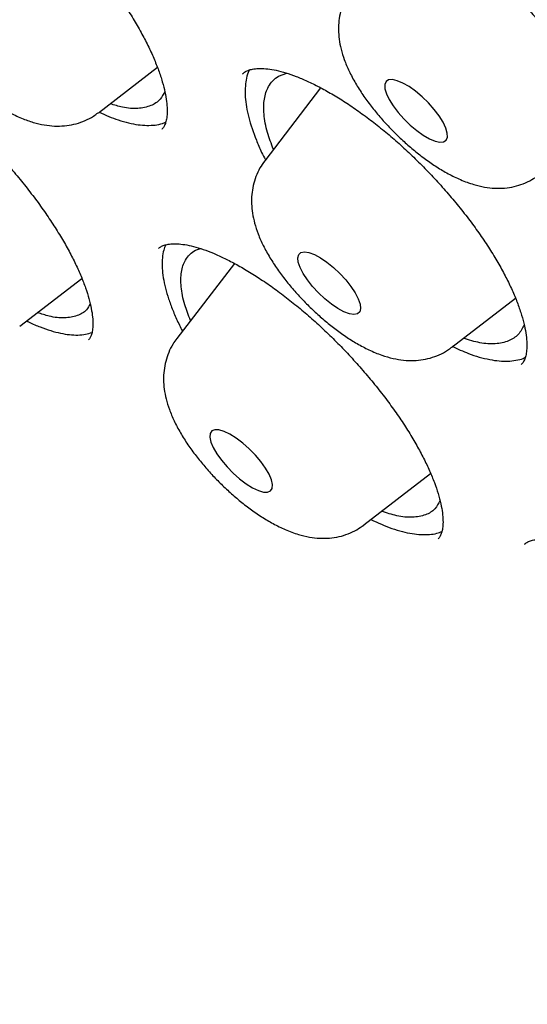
# Model space of a CAD drawing. Header units: millimetres. Extents: x 8 to 1577, y 12 to 2536.
# Tile 40 of 108: x 1325.64 to 1330.48, y 881.24 to 890.63. Entities that reach past the tile are written whole.
import ezdxf

# ---------------------------------------------------------------- set-up
doc = ezdxf.new("R2010")
doc.units = ezdxf.units.MM

msp = doc.modelspace()

# ---------------------------------------------------------------- linework, layer by layer
at = {"color": 7, "linetype": 'Continuous', "lineweight": 30}
for p, q in [((1326.3936, 889.7388), (1326.9553, 890.1721)), ((1328.1106, 890.0878), (1328.1888, 890.1158)), ((1328.5108, 889.9767), (1327.9784, 889.2818)), ((1326.9717, 888.4515), (1326.9678, 888.4467)), ((1327.3183, 888.4292), (1327.3663, 888.4446)), ((1327.6887, 888.3033), (1327.1406, 887.5879)), ((1325.6451, 887.7034), (1326.2367, 888.1597)), ((1329.7614, 887.5047), (1330.3664, 887.9714)), ((1328.9235, 885.8108), (1329.5587, 886.3007))]:
    msp.add_line(p, q, dxfattribs=at)
at = {"color": 7, "linetype": 'Continuous', "lineweight": 30, "flags": 128}
for points in [[(1329.4259, 889.5689), (1329.488, 889.5246), (1329.5471, 889.4905), (1329.6007, 889.4679), (1329.6464, 889.458), (1329.6822, 889.4611), (1329.7065, 889.4771), (1329.7184, 889.5053), (1329.7172, 889.5444), (1329.703, 889.5928), (1329.6765, 889.6483), (1329.6387, 889.7086), (1329.5915, 889.7709), (1329.5367, 889.8326), (1329.4768, 889.8909), (1329.4145, 889.9433), (1329.3524, 889.9876), (1329.2933, 890.0217), (1329.2397, 890.0442), (1329.194, 890.0542), (1329.1582, 890.0511), (1329.1338, 890.0351), (1329.122, 890.0069), (1329.1232, 889.9678), (1329.1373, 889.9194), (1329.1639, 889.8638), (1329.2016, 889.8036), (1329.2489, 889.7413), (1329.3037, 889.6796), (1329.3635, 889.6213), (1329.4259, 889.5689)], [(1328.5709, 888.3138), (1328.6334, 888.2632), (1328.6941, 888.2061), (1328.7504, 888.145), (1328.7998, 888.0826), (1328.8401, 888.0216), (1328.8695, 887.9647), (1328.8869, 887.9143), (1328.8913, 887.8726), (1328.8827, 887.8416), (1328.8614, 887.8225), (1328.8284, 887.8161), (1328.785, 887.8228), (1328.7331, 887.8423), (1328.6752, 887.8736), (1328.6136, 887.9155), (1328.551, 887.9661), (1328.4903, 888.0232), (1328.434, 888.0843), (1328.3846, 888.1467), (1328.3443, 888.2077), (1328.3149, 888.2646), (1328.2975, 888.315), (1328.2931, 888.3566), (1328.3017, 888.3877), (1328.323, 888.4068), (1328.3561, 888.4132), (1328.3995, 888.4065), (1328.4513, 888.387), (1328.5093, 888.3557), (1328.5709, 888.3138)], [(1327.8016, 886.2029), (1327.862, 886.1652), (1327.9178, 886.1387), (1327.9663, 886.1245), (1328.0056, 886.1232), (1328.0339, 886.135), (1328.05, 886.1592), (1328.0532, 886.1949), (1328.0433, 886.2404), (1328.0208, 886.2938), (1327.9866, 886.3527), (1327.9423, 886.4147), (1327.8898, 886.4769), (1327.8313, 886.5366), (1327.7695, 886.5913), (1327.7071, 886.6385), (1327.6466, 886.6762), (1327.5909, 886.7027), (1327.5424, 886.7169), (1327.5031, 886.7182), (1327.4747, 886.7064), (1327.4586, 886.6822), (1327.4555, 886.6465), (1327.4654, 886.601), (1327.4879, 886.5476), (1327.522, 886.4887), (1327.5664, 886.4267), (1327.6189, 886.3646), (1327.6773, 886.3048), (1327.7391, 886.2502), (1327.8016, 886.2029)]]:
    msp.add_lwpolyline(points, dxfattribs=at)
at = {"color": 7, "linetype": 'Continuous', "lineweight": 30}
for points, knots in [([(1306.8673, 906.0963), (1306.8165, 906.047), (1306.7202, 905.9535), (1306.5984, 905.8247), (1306.5022, 905.7178), (1306.4215, 905.6238), (1306.3533, 905.541), (1306.2936, 905.4659), (1306.2373, 905.3925), (1306.183, 905.3194), (1306.1281, 905.2427), (1306.0705, 905.1594), (1306.0114, 905.0702), (1305.9554, 904.9819), (1305.907, 904.9025), (1305.8663, 904.8333), (1305.8289, 904.7679), (1305.7872, 904.6927), (1305.7376, 904.5993), (1305.68, 904.4853), (1305.6213, 904.362), (1305.5644, 904.2345), (1305.5118, 904.1087), (1305.4553, 903.9647), (1305.3972, 903.8041), (1305.3399, 903.6292), (1305.2916, 903.4665), (1305.2503, 903.3138), (1305.2139, 903.1663), (1305.1807, 903.018), (1305.15, 902.8654), (1305.1229, 902.7144), (1305.0984, 902.5599), (1305.0761, 902.3984), (1305.0551, 902.2184), (1305.0365, 902.0191), (1305.0227, 901.8197), (1305.0138, 901.6325), (1305.0091, 901.4703), (1305.007, 901.3254), (1305.007, 901.1986), (1305.0082, 901.0876), (1305.0107, 900.9636), (1305.0155, 900.8143), (1305.0244, 900.6296), (1305.0393, 900.3985), (1305.0635, 900.1142), (1305.1015, 899.7694), (1305.1541, 899.3855), (1305.2099, 899.0464), (1305.2621, 898.7643), (1305.3032, 898.5572), (1305.3452, 898.3574), (1305.3857, 898.1752), (1305.4228, 898.0152), (1305.4558, 897.8779), (1305.484, 897.7637), (1305.5069, 897.6729), (1305.5248, 897.6032), (1305.5411, 897.5409), (1305.5596, 897.4705), (1305.5841, 897.3789), (1305.6153, 897.2646), (1305.6553, 897.1215), (1305.7048, 896.9494), (1305.7622, 896.7559), (1305.8235, 896.5559), (1305.886, 896.3585), (1305.9742, 896.0871), (1306.0898, 895.7467), (1306.2346, 895.3418), (1306.3814, 894.9497), (1306.5368, 894.5518), (1306.7079, 894.1309), (1306.9003, 893.6763), (1307.1155, 893.1878), (1307.3567, 892.6618), (1307.6075, 892.1363), (1307.8628, 891.6199), (1308.1102, 891.1351), (1308.3568, 890.6654), (1308.5969, 890.2199), (1308.828, 889.8011), (1309.0478, 889.411), (1309.2363, 889.0826), (1309.3942, 888.8115), (1309.5194, 888.5989), (1309.6238, 888.4233), (1309.6991, 888.2974), (1309.7553, 888.204), (1309.8067, 888.1188), (1309.8706, 888.0133), (1309.9527, 887.8785), (1310.0543, 887.7129), (1310.1766, 887.5149), (1310.3184, 887.2875), (1310.4803, 887.0305), (1310.6606, 886.7476), (1310.9409, 886.313), (1311.3193, 885.7381), (1311.8276, 884.9866), (1312.3752, 884.1996), (1312.9628, 883.3792), (1313.6096, 882.5006), (1314.3194, 881.5641), (1315.0975, 880.5689), (1315.8889, 879.5862), (1316.6932, 878.6156), (1317.5087, 877.6584), (1318.3835, 876.6588), (1319.3228, 875.6157), (1320.3318, 874.5292), (1321.3604, 873.4546), (1322.4131, 872.3871), (1323.4883, 871.329), (1324.5842, 870.2825), (1325.6922, 869.256), (1326.8105, 868.2514), (1327.8592, 867.3384), (1328.8414, 866.5075), (1329.7612, 865.7495), (1330.7022, 864.9953), (1331.6632, 864.2469), (1332.6059, 863.5343), (1333.5201, 862.8637), (1334.3925, 862.2423), (1335.2462, 861.652), (1335.9285, 861.1944), (1336.4466, 860.8547), (1336.8073, 860.6216), (1337.1631, 860.3949), (1337.5056, 860.1798), (1337.8213, 859.9843), (1338.0967, 859.816), (1338.3149, 859.6841), (1338.4818, 859.5841), (1338.6119, 859.5066), (1338.7426, 859.4292), (1338.8936, 859.3404), (1339.0746, 859.2347), (1339.2833, 859.114), (1339.5147, 858.9816), (1339.7654, 858.84), (1340.0753, 858.6672), (1340.4496, 858.4622), (1340.8931, 858.2249), (1341.3684, 857.9772), (1341.8745, 857.7212), (1342.4231, 857.4527), (1342.987, 857.1873), (1343.5405, 856.9377), (1344.0468, 856.7189), (1344.5071, 856.528), (1344.9226, 856.3627), (1345.2947, 856.2204), (1345.663, 856.0848), (1346.0444, 855.9503), (1346.4562, 855.8124), (1346.8783, 855.679), (1347.2016, 855.5836), (1347.4191, 855.5223), (1347.5228, 855.4937), (1347.6114, 855.4697), (1347.6851, 855.45), (1347.7456, 855.4341), (1347.8035, 855.4191), (1347.8703, 855.4019), (1347.9658, 855.3777), (1348.0947, 855.3459), (1348.2601, 855.3064), (1348.4554, 855.2618), (1348.6793, 855.2134), (1348.961, 855.1565), (1349.2784, 855.0986), (1349.6102, 855.0455), (1349.9085, 855.0043), (1350.1745, 854.9729), (1350.4094, 854.9496), (1350.6135, 854.9328), (1350.7917, 854.9209), (1350.948, 854.9126), (1351.0877, 854.907), (1351.2162, 854.9033), (1351.345, 854.901), (1351.4855, 854.9003), (1351.6438, 854.9016), (1351.82, 854.9061), (1352.0449, 854.9161), (1352.3165, 854.9353), (1352.6324, 854.969), (1352.96, 855.017), (1353.2959, 855.0814), (1353.587, 855.1519), (1353.834, 855.2227), (1354.0271, 855.2849), (1354.203, 855.3478), (1354.3572, 855.408), (1354.4926, 855.4651), (1354.6732, 855.5462), (1354.9071, 855.6625), (1355.1328, 855.7918), (1355.293, 855.8926), (1355.3841, 855.9527), (1355.4568, 856.0027), (1355.5201, 856.0474), (1355.583, 856.0931), (1355.6573, 856.1489), (1355.7269, 856.2031), (1355.786, 856.2506), (1355.8299, 856.2868), (1355.868, 856.3187), (1355.9014, 856.3471), (1355.936, 856.3771), (1355.9817, 856.4173), (1356.0457, 856.4751), (1356.1299, 856.5538), (1356.2316, 856.6529), (1356.3036, 856.728), (1356.3427, 856.7688)], [0, 0, 0, 0, 0.003761, 0.007132, 0.010107, 0.012622, 0.01467, 0.016524, 0.018359, 0.020292, 0.022127, 0.024258, 0.026663, 0.02892, 0.030859, 0.032482, 0.033892, 0.035456, 0.037836, 0.040552, 0.043574, 0.046575, 0.049465, 0.052243, 0.056386, 0.060246, 0.063816, 0.067012, 0.070134, 0.073272, 0.076426, 0.079721, 0.082667, 0.085945, 0.089555, 0.093496, 0.097761, 0.101193, 0.10427, 0.10699, 0.109356, 0.111366, 0.113168, 0.116229, 0.119592, 0.123255, 0.128726, 0.134759, 0.141354, 0.148511, 0.151907, 0.155413, 0.158735, 0.16168, 0.164247, 0.166436, 0.168249, 0.169684, 0.170742, 0.171545, 0.172633, 0.174071, 0.17586, 0.177999, 0.180756, 0.183855, 0.186924, 0.189918, 0.192836, 0.19919, 0.205156, 0.210735, 0.21633, 0.22238, 0.228764, 0.235588, 0.242849, 0.250549, 0.257107, 0.263773, 0.270016, 0.275803, 0.281376, 0.286449, 0.291021, 0.294122, 0.296934, 0.299221, 0.300879, 0.301771, 0.302802, 0.30415, 0.305812, 0.307961, 0.310477, 0.313361, 0.316612, 0.32023, 0.324065, 0.333015, 0.341831, 0.352149, 0.362277, 0.372213, 0.384588, 0.396774, 0.408832, 0.420764, 0.432568, 0.444245, 0.457913, 0.471578, 0.485243, 0.498908, 0.512821, 0.526734, 0.540649, 0.554564, 0.56848, 0.579519, 0.590797, 0.602314, 0.61407, 0.626066, 0.636947, 0.647732, 0.65829, 0.668621, 0.673185, 0.677703, 0.682176, 0.686599, 0.690661, 0.694157, 0.697089, 0.698991, 0.700547, 0.702073, 0.704007, 0.706351, 0.709052, 0.712072, 0.71532, 0.718797, 0.724159, 0.729987, 0.736282, 0.743044, 0.750264, 0.758475, 0.76612, 0.773199, 0.779711, 0.785657, 0.791034, 0.795844, 0.801781, 0.807887, 0.814266, 0.820918, 0.822756, 0.82437, 0.825754, 0.826907, 0.827829, 0.828602, 0.829633, 0.830978, 0.833114, 0.835746, 0.838875, 0.842501, 0.846613, 0.852696, 0.858292, 0.863401, 0.868022, 0.872154, 0.875798, 0.878912, 0.881737, 0.884285, 0.886555, 0.888819, 0.891412, 0.894373, 0.897705, 0.901406, 0.907282, 0.913569, 0.920222, 0.927241, 0.934574, 0.938971, 0.943317, 0.947267, 0.950773, 0.953834, 0.956649, 0.963425, 0.970404, 0.973008, 0.975289, 0.977201, 0.978438, 0.980014, 0.981929, 0.984073, 0.985358, 0.986492, 0.987475, 0.988309, 0.989063, 0.990121, 0.991834, 0.994051, 0.996773, 1, 1, 1, 1]), ([(1307.8095, 903.9301), (1307.8517, 903.9658), (1307.9547, 904.0531), (1308.1312, 904.1791), (1308.3371, 904.3098), (1308.554, 904.4288), (1308.7812, 904.5367), (1309.0187, 904.6332), (1309.2663, 904.7184), (1309.524, 904.7922), (1309.7916, 904.8548), (1310.0691, 904.9061), (1310.3563, 904.946), (1310.6533, 904.9747), (1310.9598, 904.992), (1311.2758, 904.9979), (1311.6011, 904.9926), (1311.9356, 904.9758), (1312.2793, 904.9477), (1312.6319, 904.9081), (1312.9933, 904.8572), (1313.3633, 904.7948), (1313.7417, 904.7211), (1314.1285, 904.636), (1314.5232, 904.5396), (1314.9259, 904.4318), (1315.3363, 904.3128), (1315.7542, 904.1825), (1316.1794, 904.0411), (1316.6116, 903.8885), (1317.0507, 903.7248), (1317.4964, 903.5501), (1317.9486, 903.3645), (1318.407, 903.1681), (1318.8713, 902.9609), (1319.3414, 902.743), (1319.817, 902.5146), (1320.2979, 902.2757), (1320.7839, 902.0265), (1321.2746, 901.767), (1321.77, 901.4975), (1322.2696, 901.2179), (1322.7733, 900.9286), (1323.2809, 900.6294), (1323.7921, 900.3208), (1324.3066, 900.0027), (1324.8242, 899.6753), (1325.3446, 899.3388), (1325.8676, 898.9933), (1326.393, 898.6391), (1326.9205, 898.2762), (1327.4498, 897.9048), (1327.9807, 897.5252), (1328.5129, 897.1375), (1329.0461, 896.7418), (1329.5802, 896.3385), (1330.1148, 895.9276), (1330.6498, 895.5094), (1331.1847, 895.084), (1331.7195, 894.6517), (1332.2538, 894.2127), (1332.7873, 893.7671), (1333.3199, 893.3153), (1333.8512, 892.8573), (1334.3811, 892.3935), (1334.9092, 891.924), (1335.4353, 891.4491), (1335.9592, 890.969), (1336.4805, 890.4839), (1336.9991, 889.9941), (1337.5148, 889.4997), (1338.0271, 889.0011), (1338.536, 888.4985), (1339.0412, 887.992), (1339.5424, 887.482), (1340.0394, 886.9687), (1340.5319, 886.4524), (1341.0198, 885.9332), (1341.5027, 885.4114), (1341.9805, 884.8873), (1342.453, 884.3612), (1342.9198, 883.8332), (1343.3808, 883.3037), (1343.8358, 882.7728), (1344.2845, 882.2409), (1344.7268, 881.7082), (1345.1624, 881.1749), (1345.591, 880.6413), (1346.0126, 880.1077), (1346.4269, 879.5743), (1346.8337, 879.0414), (1347.2329, 878.5092), (1347.6241, 877.978), (1348.0073, 877.448), (1348.3822, 876.9195), (1348.7488, 876.3928), (1349.1067, 875.868), (1349.4559, 875.3456), (1349.7961, 874.8256), (1350.1272, 874.3083), (1350.4491, 873.7941), (1350.7616, 873.2832), (1351.0645, 872.7757), (1351.3577, 872.272), (1351.6411, 871.7723), (1351.9146, 871.2768), (1352.1779, 870.7858), (1352.431, 870.2995), (1352.6738, 869.8182), (1352.9061, 869.342), (1353.1279, 868.8713), (1353.339, 868.4063), (1353.5393, 867.9471), (1353.7288, 867.4941), (1353.9074, 867.0474), (1354.075, 866.6072), (1354.2314, 866.1739), (1354.3767, 865.7475), (1354.5109, 865.3284), (1354.6337, 864.9166), (1354.7452, 864.5125), (1354.8454, 864.1163), (1354.9343, 863.728), (1355.0117, 863.348), (1355.0777, 862.9763), (1355.1323, 862.6133), (1355.1754, 862.259), (1355.2071, 861.9137), (1355.2274, 861.5774), (1355.2363, 861.2504), (1355.2339, 860.9328), (1355.2201, 860.6246), (1355.195, 860.3262), (1355.1586, 860.0374), (1355.111, 859.7585), (1355.0522, 859.4894), (1354.9821, 859.2304), (1354.9009, 858.9813), (1354.8085, 858.7424), (1354.7048, 858.5135), (1354.5899, 858.295), (1354.4641, 858.0864), (1354.3257, 857.8895), (1354.2283, 857.7608), (1354.174, 857.7009), (1354.173, 857.6998)], [0, 0, 0, 0, 0.004999, 0.012211, 0.019409, 0.026591, 0.033754, 0.040896, 0.048018, 0.055121, 0.062207, 0.069278, 0.076337, 0.083385, 0.090426, 0.09746, 0.10449, 0.111516, 0.118541, 0.125565, 0.132588, 0.139611, 0.146634, 0.153659, 0.160684, 0.167711, 0.174739, 0.181769, 0.1888, 0.195833, 0.202867, 0.209902, 0.216939, 0.223977, 0.231017, 0.238058, 0.2451, 0.252143, 0.259187, 0.266233, 0.273279, 0.280326, 0.287374, 0.294423, 0.301472, 0.308522, 0.315573, 0.322624, 0.329676, 0.336729, 0.343782, 0.350836, 0.35789, 0.364944, 0.371999, 0.379054, 0.386109, 0.393165, 0.400221, 0.407277, 0.414334, 0.421391, 0.428448, 0.435505, 0.442562, 0.449619, 0.456677, 0.463735, 0.470792, 0.47785, 0.484908, 0.491966, 0.499024, 0.506082, 0.51314, 0.520198, 0.527255, 0.534313, 0.541371, 0.548429, 0.555486, 0.562544, 0.569601, 0.576658, 0.583715, 0.590772, 0.597829, 0.604885, 0.611941, 0.618997, 0.626053, 0.633108, 0.640163, 0.647218, 0.654272, 0.661326, 0.668379, 0.675432, 0.682484, 0.689536, 0.696587, 0.703637, 0.710687, 0.717737, 0.724785, 0.731833, 0.738879, 0.745925, 0.75297, 0.760014, 0.767056, 0.774098, 0.781138, 0.788177, 0.795215, 0.802252, 0.809286, 0.81632, 0.823352, 0.830382, 0.837411, 0.844438, 0.851464, 0.858489, 0.865512, 0.872534, 0.879556, 0.886578, 0.893599, 0.900622, 0.907647, 0.914674, 0.921705, 0.928742, 0.935787, 0.942841, 0.949908, 0.956988, 0.964085, 0.971201, 0.978336, 0.985493, 0.992669, 0.999863, 1, 1, 1, 1]), ([(1307.5851, 903.3472), (1307.5789, 903.3401), (1307.5178, 903.2705), (1307.4124, 903.1282), (1307.27, 902.9196), (1307.14, 902.6994), (1307.0211, 902.4687), (1306.9138, 902.2275), (1306.818, 901.9758), (1306.7338, 901.7137), (1306.6612, 901.4413), (1306.6005, 901.1588), (1306.5516, 900.8663), (1306.5146, 900.5641), (1306.4894, 900.2522), (1306.4762, 899.9308), (1306.475, 899.6003), (1306.4856, 899.2607), (1306.5082, 898.9122), (1306.5427, 898.5551), (1306.5889, 898.1896), (1306.647, 897.8157), (1306.7169, 897.4338), (1306.7984, 897.0441), (1306.8915, 896.6466), (1306.9963, 896.2416), (1307.1125, 895.8293), (1307.2402, 895.4099), (1307.3792, 894.9836), (1307.5295, 894.5505), (1307.691, 894.1109), (1307.8637, 893.665), (1308.0473, 893.2129), (1308.2419, 892.755), (1308.4473, 892.2913), (1308.6634, 891.8222), (1308.8901, 891.3477), (1309.1274, 890.8682), (1309.375, 890.3839), (1309.6329, 889.895), (1309.9009, 889.4017), (1310.1789, 888.9043), (1310.4668, 888.4029), (1310.7644, 887.8979), (1311.0717, 887.3894), (1311.3883, 886.8778), (1311.7143, 886.3631), (1312.0494, 885.8458), (1312.3934, 885.3259), (1312.7463, 884.8039), (1313.1078, 884.2798), (1313.4778, 883.754), (1313.856, 883.2268), (1314.2424, 882.6983), (1314.6366, 882.1688), (1315.0386, 881.6386), (1315.4482, 881.1079), (1315.865, 880.5769), (1316.2891, 880.046), (1316.72, 879.5154), (1317.1577, 878.9853), (1317.6019, 878.456), (1318.0524, 877.9277), (1318.509, 877.4007), (1318.9715, 876.8752), (1319.4397, 876.3516), (1319.9132, 875.8299), (1320.392, 875.3106), (1320.8758, 874.7938), (1321.3642, 874.2798), (1321.8572, 873.7688), (1322.3545, 873.2611), (1322.8558, 872.7569), (1323.3609, 872.2564), (1323.8695, 871.76), (1324.3815, 871.2678), (1324.8965, 870.7801), (1325.4143, 870.297), (1325.9347, 869.8189), (1326.4575, 869.346), (1326.9823, 868.8785), (1327.5089, 868.4165), (1328.0371, 867.9605), (1328.5666, 867.5104), (1329.0971, 867.0667), (1329.6285, 866.6294), (1330.1604, 866.1988), (1330.6927, 865.7751), (1331.2249, 865.3585), (1331.757, 864.9492), (1332.2887, 864.5474), (1332.8196, 864.1533), (1333.3495, 863.7671), (1333.8783, 863.389), (1334.4055, 863.0191), (1334.9311, 862.6576), (1335.4547, 862.3047), (1335.9761, 861.9605), (1336.495, 861.6253), (1337.0112, 861.2992), (1337.5245, 860.9824), (1338.0346, 860.6749), (1338.5413, 860.377), (1339.0443, 860.0888), (1339.5433, 859.8104), (1340.0383, 859.542), (1340.5289, 859.2836), (1341.0149, 859.0355), (1341.4961, 858.7978), (1341.9722, 858.5705), (1342.443, 858.3538), (1342.9084, 858.1477), (1343.3681, 857.9525), (1343.8219, 857.7681), (1344.2695, 857.5947), (1344.7109, 857.4323), (1345.1457, 857.2812), (1345.5738, 857.1412), (1345.995, 857.0126), (1346.409, 856.8953), (1346.8158, 856.7895), (1347.2151, 856.6953), (1347.6068, 856.6126), (1347.9905, 856.5416), (1348.3663, 856.4823), (1348.7339, 856.4347), (1349.0931, 856.3989), (1349.4437, 856.375), (1349.7855, 856.363), (1350.1185, 856.3629), (1350.4423, 856.3747), (1350.7568, 856.3985), (1351.0617, 856.4343), (1351.357, 856.482), (1351.6424, 856.5417), (1351.9177, 856.6132), (1352.1828, 856.6965), (1352.4374, 856.7916), (1352.6813, 856.8983), (1352.9145, 857.0166), (1353.1371, 857.1461), (1353.3478, 857.2878), (1353.4992, 857.3992), (1353.5768, 857.4669), (1353.5916, 857.4798)], [0, 0, 0, 0, 0.000796, 0.007771, 0.014753, 0.021745, 0.028751, 0.035773, 0.042812, 0.04987, 0.056945, 0.064036, 0.071142, 0.078262, 0.085392, 0.09253, 0.099676, 0.106827, 0.113982, 0.12114, 0.128299, 0.135458, 0.142618, 0.149777, 0.156935, 0.164092, 0.171248, 0.178402, 0.185554, 0.192706, 0.199855, 0.207003, 0.21415, 0.221295, 0.228439, 0.235582, 0.242723, 0.249863, 0.257003, 0.264141, 0.271278, 0.278414, 0.285549, 0.292683, 0.299817, 0.30695, 0.314082, 0.321214, 0.328345, 0.335475, 0.342605, 0.349735, 0.356864, 0.363992, 0.37112, 0.378248, 0.385376, 0.392503, 0.39963, 0.406756, 0.413883, 0.421009, 0.428135, 0.435261, 0.442386, 0.449512, 0.456637, 0.463762, 0.470888, 0.478013, 0.485138, 0.492263, 0.499388, 0.506513, 0.513638, 0.520763, 0.527888, 0.535013, 0.542138, 0.549263, 0.556388, 0.563514, 0.57064, 0.577765, 0.584891, 0.592017, 0.599144, 0.60627, 0.613397, 0.620524, 0.627651, 0.634779, 0.641907, 0.649035, 0.656164, 0.663293, 0.670423, 0.677553, 0.684684, 0.691815, 0.698947, 0.70608, 0.713213, 0.720347, 0.727482, 0.734617, 0.741754, 0.748891, 0.75603, 0.763169, 0.77031, 0.777452, 0.784595, 0.79174, 0.798886, 0.806033, 0.813182, 0.820332, 0.827484, 0.834638, 0.841793, 0.848949, 0.856107, 0.863267, 0.870427, 0.877588, 0.88475, 0.891911, 0.89907, 0.906228, 0.913381, 0.92053, 0.927673, 0.934807, 0.94193, 0.949041, 0.956138, 0.963218, 0.97028, 0.977325, 0.984351, 0.99136, 0.998355, 1, 1, 1, 1]), ([(1324.379, 892.3848), (1324.3803, 892.3863), (1324.3886, 892.3964), (1324.4075, 892.4078), (1324.443, 892.4226), (1324.4892, 892.4317), (1324.5479, 892.4342), (1324.6194, 892.4279), (1324.7006, 892.4119), (1324.7903, 892.3856), (1324.8882, 892.3486), (1324.9935, 892.301), (1325.1064, 892.2423), (1325.2257, 892.1725), (1325.35, 892.0922), (1325.4772, 892.0021), (1325.6056, 891.9035), (1325.7332, 891.7975), (1325.8587, 891.6852), (1325.9819, 891.567), (1326.1029, 891.4431), (1326.2211, 891.3136), (1326.3355, 891.1799), (1326.4445, 891.0436), (1326.5467, 890.9062), (1326.641, 890.7695), (1326.7262, 890.6352), (1326.8016, 890.5048), (1326.867, 890.3788), (1326.9227, 890.2577), (1326.9684, 890.1422), (1327.004, 890.0339), (1327.0292, 889.9343), (1327.0443, 889.8451), (1327.0499, 889.7678), (1327.0473, 889.7035), (1327.0382, 889.6531), (1327.0246, 889.616), (1327.0112, 889.5923), (1327.0007, 889.5824), (1326.9965, 889.5786)], [0, 0, 0, 0, 0.005866, 0.039319, 0.066849, 0.092602, 0.119936, 0.146321, 0.172371, 0.198307, 0.22395, 0.249945, 0.27663, 0.303857, 0.331455, 0.359241, 0.387006, 0.414565, 0.441812, 0.46887, 0.496259, 0.523968, 0.551905, 0.579958, 0.607981, 0.635842, 0.663441, 0.690701, 0.717618, 0.744581, 0.771582, 0.798514, 0.825265, 0.851729, 0.87783, 0.903578, 0.929163, 0.954892, 0.982346, 1, 1, 1, 1]), ([(1328.5927, 891.758), (1328.6022, 891.7667), (1328.6196, 891.7825), (1328.6591, 891.7998), (1328.7081, 891.8122), (1328.7699, 891.8177), (1328.8446, 891.8146), (1328.929, 891.8019), (1329.0225, 891.7788), (1329.124, 891.7451), (1329.2319, 891.7007), (1329.3458, 891.6455), (1329.465, 891.5799), (1329.5894, 891.5036), (1329.718, 891.4168), (1329.8489, 891.3206), (1329.9802, 891.2159), (1330.11, 891.1043), (1330.2364, 890.9872), (1330.3585, 890.8656), (1330.4762, 890.7397), (1330.5897, 890.6096), (1330.6984, 890.4758), (1330.801, 890.3397), (1330.8961, 890.2031), (1330.9826, 890.0677), (1331.0595, 889.9354), (1331.1259, 889.8078), (1331.1813, 889.6863), (1331.2261, 889.5712), (1331.2606, 889.4631), (1331.2847, 889.3628), (1331.2988, 889.272), (1331.3034, 889.192), (1331.2995, 889.1241), (1331.2888, 889.0689), (1331.2726, 889.0265), (1331.2571, 888.9997), (1331.2447, 888.9881), (1331.2401, 888.9838)], [0, 0, 0, 0, 0.033834, 0.061737, 0.087881, 0.115628, 0.142476, 0.16905, 0.195576, 0.222097, 0.248579, 0.274841, 0.301469, 0.328684, 0.35634, 0.384272, 0.412304, 0.440212, 0.467849, 0.495127, 0.522259, 0.549773, 0.577565, 0.605538, 0.633571, 0.6615, 0.689203, 0.716578, 0.743537, 0.770165, 0.796867, 0.823538, 0.850106, 0.87652, 0.902806, 0.929106, 0.955774, 0.983755, 1, 1, 1, 1]), ([(1324.6116, 891.5141), (1324.6, 891.4993), (1324.5695, 891.4602), (1324.5341, 891.3887), (1324.5045, 891.3038), (1324.4879, 891.2166), (1324.4829, 891.128), (1324.489, 891.0373), (1324.5066, 890.9431), (1324.5367, 890.8429), (1324.581, 890.7356), (1324.6393, 890.624), (1324.7092, 890.5123), (1324.7867, 890.4046), (1324.8702, 890.3014), (1324.9589, 890.2026), (1325.0522, 890.1084), (1325.1494, 890.0193), (1325.25, 889.9359), (1325.3538, 889.8588), (1325.4612, 889.7885), (1325.5735, 889.7258), (1325.6869, 889.6749), (1325.7973, 889.6386), (1325.9004, 889.6174), (1325.9978, 889.6096), (1326.0915, 889.6146), (1326.1819, 889.6319), (1326.2679, 889.6625), (1326.3389, 889.698), (1326.3769, 889.7283), (1326.3911, 889.7396)], [0, 0, 0, 0, 0.0177234, 0.0466791, 0.0752488, 0.1038598, 0.1330334, 0.1634617, 0.1960848, 0.2320624, 0.2722005, 0.3152595, 0.3573859, 0.3978663, 0.4371326, 0.4756765, 0.5138896, 0.5521012, 0.5905426, 0.6295559, 0.6695969, 0.7113102, 0.7555948, 0.7960509, 0.8319334, 0.8646487, 0.895468, 0.9251671, 0.9542182, 0.9829136, 1, 1, 1, 1]), ([(1328.8069, 890.9212), (1328.794, 890.9042), (1328.7624, 890.8627), (1328.7267, 890.7886), (1328.6983, 890.7035), (1328.6828, 890.6162), (1328.6787, 890.5274), (1328.6859, 890.4365), (1328.7044, 890.3418), (1328.7357, 890.241), (1328.7813, 890.1332), (1328.8408, 890.0214), (1328.9115, 889.91), (1328.9896, 889.8026), (1329.0736, 889.6998), (1329.1627, 889.6014), (1329.2563, 889.5077), (1329.3543, 889.4182), (1329.4218, 889.364), (1329.456, 889.3366)], [0, 0, 0, 0, 0.033929, 0.08256, 0.130601, 0.17878, 0.227996, 0.279443, 0.334743, 0.395858, 0.463977, 0.536511, 0.607137, 0.675025, 0.740949, 0.805721, 0.869989, 0.934301, 1, 1, 1, 1]), ([(1323.6767, 890.3799), (1323.6795, 890.3826), (1323.6876, 890.3903), (1323.7089, 890.4004), (1323.7459, 890.4109), (1323.7965, 890.4158), (1323.8608, 890.4129), (1323.9354, 890.4007), (1324.0197, 890.3787), (1324.1124, 890.3462), (1324.213, 890.303), (1324.3207, 890.2492), (1324.4354, 890.1845), (1324.5563, 890.1088), (1324.6816, 890.023), (1324.8096, 889.9278), (1324.9382, 889.8246), (1325.0658, 889.7146), (1325.1909, 889.599), (1325.3133, 889.4781), (1325.433, 889.3522), (1325.5497, 889.2214), (1325.6622, 889.087), (1325.7691, 888.9506), (1325.869, 888.8139), (1325.9607, 888.6786), (1326.0432, 888.5463), (1326.1156, 888.4186), (1326.178, 888.2961), (1326.2305, 888.1791), (1326.273, 888.0686), (1326.3052, 887.9659), (1326.3272, 887.8726), (1326.3394, 887.7905), (1326.3425, 887.7209), (1326.3382, 887.665), (1326.3285, 887.6232), (1326.3155, 887.5948), (1326.3068, 887.5805), (1326.2995, 887.5749), (1326.2983, 887.574)], [0, 0, 0, 0, 0.015136, 0.043577, 0.069809, 0.097744, 0.124356, 0.150592, 0.176781, 0.202989, 0.229, 0.255334, 0.282363, 0.309933, 0.337869, 0.365987, 0.394077, 0.421952, 0.449507, 0.476859, 0.504511, 0.532481, 0.560675, 0.588982, 0.617252, 0.645354, 0.673182, 0.700657, 0.727769, 0.754888, 0.782015, 0.809042, 0.835856, 0.862346, 0.888447, 0.914205, 0.939893, 0.965938, 0.994326, 1, 1, 1, 1]), ([(1327.7649, 890.1082), (1327.7739, 890.1162), (1327.7902, 890.1307), (1327.8272, 890.1467), (1327.8737, 890.158), (1327.933, 890.1626), (1328.0051, 890.1586), (1328.0868, 890.145), (1328.1771, 890.1212), (1328.2758, 890.0868), (1328.3822, 890.0419), (1328.4963, 889.986), (1328.617, 889.9191), (1328.7427, 889.8416), (1328.8714, 889.7544), (1329.0013, 889.6587), (1329.1304, 889.5555), (1329.2575, 889.4458), (1329.3825, 889.33), (1329.5055, 889.2082), (1329.6259, 889.0806), (1329.7424, 888.9486), (1329.8535, 888.8138), (1329.9577, 888.6779), (1330.0539, 888.5425), (1330.1409, 888.4093), (1330.218, 888.2796), (1330.2851, 888.154), (1330.3425, 888.0329), (1330.3899, 887.9171), (1330.4269, 887.8082), (1330.4535, 887.7078), (1330.4697, 887.6175), (1330.4762, 887.5389), (1330.4742, 887.473), (1330.4655, 887.4208), (1330.4516, 887.3813), (1330.437, 887.3547), (1330.425, 887.3431), (1330.42, 887.3382)], [0, 0, 0, 0, 0.034399, 0.062439, 0.088509, 0.116208, 0.142782, 0.16892, 0.194889, 0.220533, 0.246615, 0.273365, 0.300636, 0.328255, 0.356039, 0.383775, 0.411287, 0.438483, 0.465524, 0.492959, 0.520707, 0.548671, 0.576739, 0.604757, 0.632601, 0.660173, 0.687393, 0.714298, 0.741307, 0.768355, 0.795332, 0.822131, 0.848645, 0.874804, 0.900624, 0.926301, 0.952112, 0.979925, 1, 1, 1, 1]), ([(1327.8321, 890.1469), (1327.8279, 890.1387), (1327.8134, 890.1102), (1327.7937, 890.0292), (1327.7876, 889.92), (1327.8029, 889.7955), (1327.8314, 889.662), (1327.8808, 889.5159), (1327.9398, 889.3781), (1327.9725, 889.314), (1327.9847, 889.29)], [0, 0, 0, 0, 0.04618, 0.159132, 0.378234, 0.489434, 0.602248, 0.821986, 0.933521, 1, 1, 1, 1]), ([(1328.0609, 889.3894), (1328.0404, 889.4439), (1327.995, 889.5646), (1327.9667, 889.7266), (1327.969, 889.8751), (1328.0034, 889.9777), (1328.0531, 890.0473), (1328.0914, 890.0742), (1328.1106, 890.0878)], [0, 0, 0, 0, 0.163626, 0.362516, 0.555857, 0.754805, 0.876721, 1, 1, 1, 1]), ([(1327.0258, 889.9427), (1327.0126, 889.9163), (1326.9823, 889.8559), (1326.8952, 889.8009), (1326.7744, 889.7753), (1326.6429, 889.782), (1326.5455, 889.8125), (1326.5054, 889.8251)], [0, 0, 0, 0, 0.172576, 0.394492, 0.622849, 0.844681, 1, 1, 1, 1]), ([(1326.4004, 889.7441), (1326.4623, 889.7169), (1326.5606, 889.6736), (1326.6813, 889.6405), (1326.8034, 889.617), (1326.9111, 889.6163), (1326.9951, 889.6314), (1327.0255, 889.646), (1327.036, 889.6511)], [0, 0, 0, 0, 0.236784, 0.376639, 0.511977, 0.785761, 0.925513, 1, 1, 1, 1]), ([(1327.9781, 889.2799), (1327.9622, 889.2579), (1327.9285, 889.2111), (1327.8924, 889.1313), (1327.8665, 889.0457), (1327.8532, 888.9581), (1327.8513, 888.869), (1327.8605, 888.7775), (1327.8814, 888.6819), (1327.9152, 888.5797), (1327.9635, 888.4709), (1328.0254, 888.3589), (1328.0976, 888.2481), (1328.1769, 888.1416), (1328.2619, 888.0396), (1328.3519, 887.9421), (1328.4463, 887.8492), (1328.5445, 887.7616), (1328.646, 887.6798), (1328.7507, 887.6046), (1328.8593, 887.5363), (1328.9734, 887.4759), (1329.0873, 887.4285), (1329.1971, 887.3965), (1329.2982, 887.3795), (1329.3944, 887.3756), (1329.487, 887.3844), (1329.5764, 887.4055), (1329.6606, 887.4402), (1329.7226, 887.4737), (1329.7526, 887.4994), (1329.7595, 887.5053)], [0, 0, 0, 0, 0.025547, 0.05436, 0.082899, 0.111611, 0.141057, 0.171991, 0.205428, 0.24253, 0.283738, 0.326789, 0.368454, 0.408552, 0.44758, 0.486002, 0.524187, 0.562445, 0.60101, 0.640259, 0.68069, 0.723016, 0.768183, 0.807199, 0.841953, 0.87399, 0.904409, 0.933875, 0.962797, 0.991429, 1, 1, 1, 1]), ([(1329.456, 889.3366), (1329.4741, 889.3228), (1329.5272, 889.2822), (1329.6173, 889.2207), (1329.7277, 889.155), (1329.8445, 889.0977), (1329.9593, 889.0552), (1330.0687, 889.0291), (1330.1675, 889.0178), (1330.262, 889.0193), (1330.3533, 889.0332), (1330.4407, 889.0602), (1330.5205, 889.0971), (1330.567, 889.1308), (1330.5887, 889.1465)], [0, 0, 0, 0, 0.0507916, 0.1487624, 0.24981, 0.35633, 0.4705987, 0.5617659, 0.6441228, 0.7210993, 0.7948842, 0.86681, 0.9376937, 1, 1, 1, 1]), ([(1326.9706, 888.4481), (1326.9724, 888.45), (1326.9803, 888.4586), (1327, 888.4694), (1327.0354, 888.4822), (1327.0828, 888.49), (1327.1429, 888.4912), (1327.2159, 888.4836), (1327.2987, 888.4663), (1327.3902, 888.4388), (1327.4899, 888.4007), (1327.5969, 888.3522), (1327.7114, 888.2927), (1327.8325, 888.2224), (1327.9584, 888.1416), (1328.0874, 888.0513), (1328.2175, 887.9526), (1328.3469, 887.8468), (1328.4741, 887.7349), (1328.5988, 887.6175), (1328.7211, 887.4946), (1328.8406, 887.3664), (1328.9561, 887.2342), (1329.0663, 887.0995), (1329.1696, 886.9639), (1329.2649, 886.8291), (1329.3511, 886.6969), (1329.4273, 886.5686), (1329.4933, 886.445), (1329.5494, 886.3265), (1329.5955, 886.2138), (1329.6312, 886.1084), (1329.6566, 886.0118), (1329.6717, 885.9257), (1329.6775, 885.8515), (1329.675, 885.7905), (1329.6663, 885.7434), (1329.6534, 885.7098), (1329.6418, 885.6897), (1329.6325, 885.6814), (1329.6292, 885.6786)], [0, 0, 0, 0, 0.00914, 0.039189, 0.066061, 0.091535, 0.118528, 0.144877, 0.171036, 0.197153, 0.223037, 0.24918, 0.276025, 0.303423, 0.331203, 0.35918, 0.387148, 0.414915, 0.442369, 0.469593, 0.497104, 0.524942, 0.553015, 0.581211, 0.609385, 0.637402, 0.665157, 0.69257, 0.719611, 0.74666, 0.77374, 0.800746, 0.827568, 0.854095, 0.880256, 0.906073, 0.931768, 0.957693, 0.98542, 1, 1, 1, 1]), ([(1327.0339, 888.4801), (1327.0273, 888.4635), (1327.0127, 888.4265), (1326.9979, 888.3342), (1327.0008, 888.2217), (1327.0247, 888.0946), (1327.0524, 887.9928), (1327.0899, 887.8858), (1327.1361, 887.7741), (1327.1748, 887.6962), (1327.194, 887.6576)], [0, 0, 0, 0, 0.092056, 0.204258, 0.431223, 0.547067, 0.6596, 0.772917, 0.887455, 1, 1, 1, 1]), ([(1327.2707, 887.7577), (1327.2509, 887.809), (1327.2061, 887.9254), (1327.1776, 888.0818), (1327.179, 888.2263), (1327.2125, 888.3252), (1327.2614, 888.3914), (1327.2993, 888.4165), (1327.3183, 888.4292)], [0, 0, 0, 0, 0.157558, 0.357918, 0.552667, 0.753063, 0.875845, 1, 1, 1, 1]), ([(1326.3151, 887.9186), (1326.3043, 887.8983), (1326.2766, 887.846), (1326.194, 887.7993), (1326.0742, 887.7787), (1325.946, 887.7896), (1325.8519, 887.8216), (1325.8148, 887.8343)], [0, 0, 0, 0, 0.1470656, 0.3788023, 0.6172635, 0.8489288, 1, 1, 1, 1]), ([(1325.7114, 887.7545), (1325.7188, 887.7505), (1325.7634, 887.7263), (1325.8394, 887.6969), (1325.9728, 887.6489), (1326.0937, 887.6237), (1326.2001, 887.6191), (1326.2729, 887.6252), (1326.3131, 887.6393), (1326.3326, 887.6461)], [0, 0, 0, 0, 0.027778, 0.167622, 0.309511, 0.584785, 0.724502, 0.866259, 1, 1, 1, 1]), ([(1330.4493, 887.7186), (1330.4325, 887.6856), (1330.3982, 887.6184), (1330.3039, 887.5582), (1330.1801, 887.5316), (1330.035, 887.5389), (1329.9235, 887.5727), (1329.8704, 887.5888)], [0, 0, 0, 0, 0.1963007, 0.4005534, 0.6107325, 0.8149288, 1, 1, 1, 1]), ([(1327.1414, 887.5862), (1327.1286, 887.5695), (1327.0972, 887.5285), (1327.0616, 887.4548), (1327.0329, 887.3698), (1327.0171, 887.2825), (1327.0129, 887.1937), (1327.0198, 887.1029), (1327.0381, 887.0083), (1327.0692, 886.9076), (1327.1145, 886.7999), (1327.1738, 886.6881), (1327.2442, 886.5767), (1327.3222, 886.4692), (1327.4061, 886.3663), (1327.4952, 886.2678), (1327.5887, 886.1739), (1327.6861, 886.0853), (1327.7876, 886.0013), (1327.8569, 885.9516), (1327.8921, 885.9264)], [0, 0, 0, 0, 0.031197, 0.076877, 0.121991, 0.167221, 0.213406, 0.261661, 0.313501, 0.370767, 0.434611, 0.50272, 0.569086, 0.632875, 0.694803, 0.755637, 0.815987, 0.87637, 0.93714, 1, 1, 1, 1]), ([(1329.7617, 887.5142), (1329.8147, 887.4894), (1329.9051, 887.4469), (1330.0229, 887.4095), (1330.153, 887.3777), (1330.2707, 887.3671), (1330.372, 887.3784), (1330.4275, 887.3908), (1330.4534, 887.4049), (1330.4598, 887.4084)], [0, 0, 0, 0, 0.182518, 0.311654, 0.442677, 0.697003, 0.826086, 0.957052, 1, 1, 1, 1]), ([(1329.6476, 886.041), (1329.6332, 886.0138), (1329.6015, 885.9539), (1329.5116, 885.9011), (1329.389, 885.8787), (1329.2481, 885.8897), (1329.1409, 885.9246), (1329.0918, 885.9406)], [0, 0, 0, 0, 0.176946, 0.389476, 0.608173, 0.820649, 1, 1, 1, 1]), ([(1327.8921, 885.9264), (1327.9107, 885.9138), (1327.9658, 885.8765), (1328.0597, 885.8209), (1328.1765, 885.7632), (1328.2913, 885.7205), (1328.4007, 885.6941), (1328.4996, 885.6825), (1328.5942, 885.6837), (1328.6856, 885.6974), (1328.773, 885.7241), (1328.853, 885.7607), (1328.8995, 885.7943), (1328.9213, 885.81)], [0, 0, 0, 0, 0.057047, 0.169515, 0.287253, 0.413547, 0.514702, 0.606006, 0.69129, 0.773002, 0.852632, 0.931093, 1, 1, 1, 1]), ([(1328.9897, 885.8618), (1329.0573, 885.8313), (1329.162, 885.7839), (1329.2893, 885.7464), (1329.4138, 885.7197), (1329.5242, 885.7149), (1329.6154, 885.7279), (1329.651, 885.743), (1329.6663, 885.7496)], [0, 0, 0, 0, 0.242624, 0.375955, 0.504995, 0.766037, 0.899285, 1, 1, 1, 1]), ([(1330.452, 885.6247), (1330.4535, 885.6266), (1330.4615, 885.6362), (1330.4807, 885.6479), (1330.516, 885.6627), (1330.5629, 885.6724), (1330.6225, 885.6759), (1330.6951, 885.6708), (1330.7777, 885.6562), (1330.8691, 885.6317), (1330.9689, 885.5966), (1331.0765, 885.5513), (1331.1917, 885.4951), (1331.3137, 885.428), (1331.4409, 885.3507), (1331.5712, 885.2636), (1331.7001, 885.1707), (1331.7849, 885.1033), (1331.8257, 885.0708)], [0, 0, 0, 0, 0.01816, 0.09471, 0.160661, 0.222752, 0.288599, 0.35251, 0.415774, 0.478842, 0.541256, 0.604412, 0.669249, 0.735405, 0.802468, 0.869991, 0.937472, 1, 1, 1, 1])]:
    msp.add_open_spline(points, degree=3, knots=knots, dxfattribs=at)

doc.saveas('drawing.dxf')
